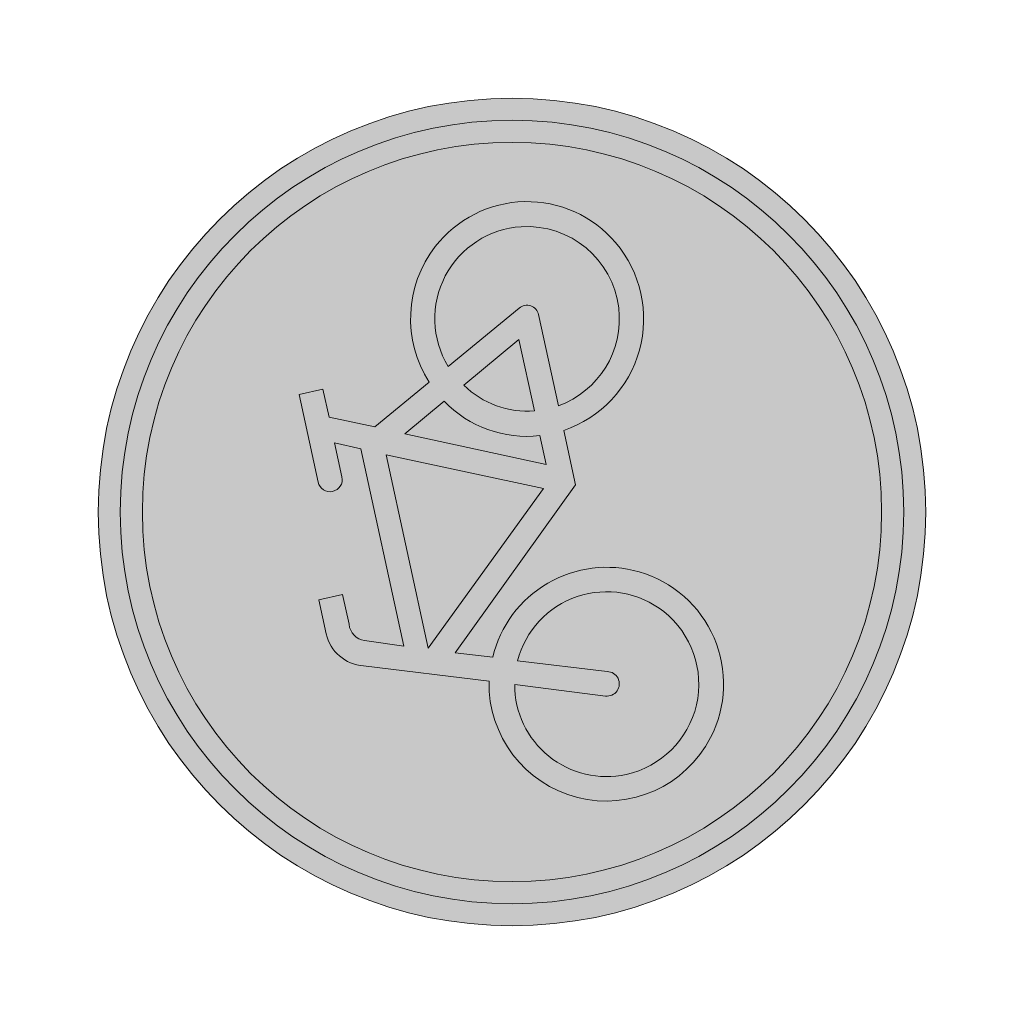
# Model space of a CAD drawing. Header units: metres. Extents: x 115632 to 117830, y 479690 to 480411.
# Tile 18 of 20: x 117153.97 to 117158.44, y 480357.56 to 480362.02. Entities that reach past the tile are written whole.
import ezdxf

# ---------------------------------------------------------------- set-up
doc = ezdxf.new("R2010")
doc.units = ezdxf.units.M
doc.layers.add('N-WE-VW-VERKEERSTEKEN_BORD_G-S', color=7, linetype='Continuous', lineweight=25)

# ---------------------------------------------------------------- blocks, each defined once
blk = doc.blocks.new('N-SVW-VERKEERSTEKEN_BORD_G11-SO')
at = {"true_color": 0x007dc8}
h = blk.add_hatch(color=152, dxfattribs=at)
h.dxf.hatch_style = 1
h.paths.add_polyline_path([(3.356918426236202, 1.154815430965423), (3.546040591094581, 1.219875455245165, 0.5778775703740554), (-2.833352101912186, 2.456545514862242), (-2.682239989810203, 2.325529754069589, -0.5778775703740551)])
at = {"true_color": 0xffffff}
h = blk.add_hatch(color=7, dxfattribs=at)
h.dxf.hatch_style = 1
h.paths.add_polyline_path([(-2.682239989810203, 2.325529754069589), (-2.531127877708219, 2.194513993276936, -0.5778775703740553), (3.167796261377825, 1.089755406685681), (3.356918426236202, 1.154815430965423, 0.5778775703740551)])
at = {"true_color": 0x007dc8}
h = blk.add_hatch(color=152, dxfattribs=at)
h.dxf.hatch_style = 1
h.paths.add_polyline_path([(3.35, 0, 1), (-3.35, 0, 1)])
h.paths.add_polyline_path([(0.1171692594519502, -0.6154226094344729), (-1.138563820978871, 0.7746088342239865), (-1.249145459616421, 0.4508016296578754, -0.4274709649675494), (-0.7752836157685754, -1.010778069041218, -0.4733002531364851), (-2.380733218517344, -1.323320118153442, -0.7942654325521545), (-1.454465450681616, 0.5297931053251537), (-1.07538349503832, 1.611764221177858, -0.3343475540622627), (-0.7199062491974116, 1.879967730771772), (-0.4040523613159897, 1.880296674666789), (-0.4040523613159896, 1.659197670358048), (-0.68049038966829, 1.659197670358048, 0.3458606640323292), (-0.8541774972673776, 1.553720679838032), (-0.9806130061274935, 1.216871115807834), (0.8516807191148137, 1.216871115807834), (0.9543889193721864, 1.438034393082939), (0.6384872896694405, 1.438034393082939, -1), (0.6384872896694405, 1.659197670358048), (1.451925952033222, 1.659197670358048), (1.451925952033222, 1.438034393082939), (1.191299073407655, 1.438034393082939), (1.017569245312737, 1.051046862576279), (1.309754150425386, 0.4824239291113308, -0.3180092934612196), (2.498367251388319, 0.1682784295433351, -0.476174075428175), (2.185969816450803, -1.43707551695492, -0.5293484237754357), (0.6226761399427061, -0.6154226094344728)], flags=16)
h.paths.add_polyline_path([(0.1487915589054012, -0.323173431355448), (-1.043793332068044, 1.003677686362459), (0.7490367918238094, 1.003677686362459)], flags=0)
h.paths.add_polyline_path([(0.3541436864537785, -0.3942593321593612), (0.8991141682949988, 0.7983255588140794), (1.112307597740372, 0.3876213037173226, 0.2341669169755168), (0.6226761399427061, -0.3942593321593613)], flags=0)
h.paths.add_polyline_path([(-1.174550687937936, -1.151357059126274, -0.6326380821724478), (-2.544374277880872, -0.5048088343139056, -0.4799026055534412), (-1.533456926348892, 0.3086298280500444), (-1.809894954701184, -0.473250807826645, 1.053204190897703), (-1.596637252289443, -0.5364311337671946), (-1.328104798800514, 0.2375439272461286, -0.5422541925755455)], flags=0)
h.paths.add_polyline_path([(0.8516807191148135, -0.6154226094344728), (1.696741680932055, -0.6154226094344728, 0.566150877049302), (1.791544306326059, -0.4574396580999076), (1.412462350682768, 0.2849773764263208, -0.5642606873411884), (2.50826544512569, -0.6325150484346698, -0.3964878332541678), (1.602684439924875, -1.338434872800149, -0.3501344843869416)], flags=0)
h.paths.add_polyline_path([(0.8516807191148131, -0.3942593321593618, -0.2160576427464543), (1.215015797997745, 0.1822691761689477), (1.515106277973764, -0.3942593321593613)], flags=0)
h = blk.add_hatch(color=152, dxfattribs=at)
h.dxf.hatch_style = 1
h.paths.add_polyline_path([(-2.682239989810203, 2.325529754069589), (-2.833352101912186, 2.456545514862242, 0.1804943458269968), (-3.75, 0, 0.4142135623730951), (0, -3.75), (0, -3.55, -0.4142135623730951), (-3.55, 0, -0.1804943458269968)])
at = {"true_color": 0xffffff}
h = blk.add_hatch(color=7, dxfattribs=at)
h.dxf.hatch_style = 1
h.paths.add_polyline_path([(-3.35, 0, -0.1804943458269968), (-2.531127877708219, 2.194513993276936), (-2.682239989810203, 2.325529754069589, 0.1804943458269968), (-3.55, 0, 0.4142135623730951), (0, -3.55), (0, -3.35, -0.4142135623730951)])
h = blk.add_hatch(color=7, dxfattribs=at)
h.dxf.hatch_style = 1
h.paths.add_polyline_path([(1.017569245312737, 1.051046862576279), (1.191299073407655, 1.438034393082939), (1.451925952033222, 1.438034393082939), (1.451925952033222, 1.659197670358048), (0.6384872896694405, 1.659197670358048, 1), (0.6384872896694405, 1.438034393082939), (0.9543889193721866, 1.438034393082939), (0.8516807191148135, 1.216871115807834), (-0.9806130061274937, 1.216871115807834), (-0.8541774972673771, 1.553720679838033, -0.3458606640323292), (-0.680490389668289, 1.659197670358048), (-0.4040523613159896, 1.659197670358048), (-0.4040523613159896, 1.880296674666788), (-0.7199062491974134, 1.879967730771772, 0.3343475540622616), (-1.075383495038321, 1.611764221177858), (-1.454465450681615, 0.5297931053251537, 0.7942654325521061), (-2.380733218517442, -1.323320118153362, 0.4733002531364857), (-0.7752836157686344, -1.010778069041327, 0.427470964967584), (-1.249145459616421, 0.4508016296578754), (-1.138563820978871, 0.7746088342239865), (0.1171692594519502, -0.6154226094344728), (0.6226761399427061, -0.6154226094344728, 0.5293484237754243), (2.18596981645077, -1.437075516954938, 0.4761740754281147), (2.498367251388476, 0.1682784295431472, 0.3180092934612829), (1.309754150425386, 0.4824239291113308)])
h.paths.add_polyline_path([(-1.043793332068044, 1.003677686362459), (0.7490367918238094, 1.003677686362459), (0.1487915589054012, -0.323173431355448)], flags=16)
h.paths.add_polyline_path([(-1.328104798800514, 0.2375439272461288, -0.5422541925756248), (-1.174550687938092, -1.151357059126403, -0.6326380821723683), (-2.544374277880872, -0.5048088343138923, -0.479902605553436), (-1.533456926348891, 0.3086298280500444), (-1.809894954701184, -0.473250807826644, 1.053204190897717), (-1.596637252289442, -0.5364311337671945)], flags=16)
h.paths.add_polyline_path([(0.8991141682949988, 0.7983255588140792), (1.112307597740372, 0.3876213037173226, 0.2341669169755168), (0.6226761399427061, -0.3942593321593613), (0.3541436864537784, -0.3942593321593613)], flags=16)
h.paths.add_polyline_path([(1.215015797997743, 0.1822691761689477), (1.515106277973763, -0.3942593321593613), (0.8516807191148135, -0.3942593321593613, -0.2160576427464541)], flags=16)
h.paths.add_polyline_path([(0.8516807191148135, -0.6154226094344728), (1.696741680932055, -0.6154226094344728, 0.566150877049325), (1.791544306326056, -0.4574396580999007), (1.412462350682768, 0.2849773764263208, -0.5642606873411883), (2.50826544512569, -0.6325150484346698, -0.3964878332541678), (1.602684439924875, -1.338434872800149, -0.3501344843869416)], flags=16)
at = {"true_color": 0x007dc8}
h = blk.add_hatch(color=152, dxfattribs=at)
h.dxf.hatch_style = 1
h.paths.add_polyline_path([(3.75, 0, 0.08302223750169), (3.546040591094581, 1.219875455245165), (3.356918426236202, 1.154815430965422, -0.08302223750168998), (3.55, 0, -0.4142135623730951), (0, -3.55), (0, -3.75, 0.4142135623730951)])
at = {"true_color": 0xffffff}
h = blk.add_hatch(color=7, dxfattribs=at)
h.dxf.hatch_style = 1
h.paths.add_polyline_path([(3.356918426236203, 1.154815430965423), (3.167796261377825, 1.08975540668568, -0.08302223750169), (3.35, 0, -0.4142135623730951), (0, -3.35), (0, -3.55, 0.4142135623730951), (3.55, 0, 0.08302223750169)])
at = {"true_color": 0x007dc8}
h = blk.add_hatch(color=152, dxfattribs=at)
h.dxf.hatch_style = 1
h.paths.add_polyline_path([(0.7490367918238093, 1.003677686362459), (-1.043793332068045, 1.003677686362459), (0.1487915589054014, -0.323173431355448)])
h = blk.add_hatch(color=152, dxfattribs=at)
h.dxf.hatch_style = 1
h.paths.add_polyline_path([(1.112307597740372, 0.3876213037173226), (0.8991141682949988, 0.798325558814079), (0.3541436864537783, -0.3942593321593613), (0.6226761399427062, -0.3942593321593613, -0.2341669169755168)])
h = blk.add_hatch(color=152, dxfattribs=at)
h.dxf.hatch_style = 1
h.paths.add_polyline_path([(-1.328104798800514, 0.2375439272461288), (-1.596637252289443, -0.5364311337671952, -1.053204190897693), (-1.809894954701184, -0.4732508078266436), (-1.533456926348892, 0.3086298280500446, 0.4799026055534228), (-2.544374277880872, -0.5048088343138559, 0.6326380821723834), (-1.174550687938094, -1.151357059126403, 0.5422541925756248)])
h = blk.add_hatch(color=152, dxfattribs=at)
h.dxf.hatch_style = 1
h.paths.add_polyline_path([(2.50826544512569, -0.6325150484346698, 0.5642606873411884), (1.412462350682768, 0.284977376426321), (1.791544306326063, -0.4574396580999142, -0.5661508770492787), (1.696741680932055, -0.6154226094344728), (0.8516807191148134, -0.6154226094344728, 0.3501344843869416), (1.602684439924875, -1.338434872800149, 0.3964878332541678)])
h = blk.add_hatch(color=152, dxfattribs=at)
h.dxf.hatch_style = 1
h.paths.add_polyline_path([(1.215015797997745, 0.1822691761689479, 0.2160576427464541), (0.8516807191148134, -0.3942593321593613), (1.515106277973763, -0.3942593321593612)])
at = {"color": 7, "lineweight": 0, "true_color": 0xffffff}
for points in [[(1.017569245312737, 1.051046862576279), (1.191299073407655, 1.438034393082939), (1.451925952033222, 1.438034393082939), (1.451925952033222, 1.659197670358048), (0.6384872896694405, 1.659197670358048, 0.9999999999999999), (0.6384872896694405, 1.438034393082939), (0.9543889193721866, 1.438034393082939), (0.8516807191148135, 1.216871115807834), (-0.9806130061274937, 1.216871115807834), (-0.8541774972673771, 1.553720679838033, -0.3458606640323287), (-0.680490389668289, 1.659197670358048), (-0.4040523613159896, 1.659197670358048), (-0.4040523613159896, 1.880296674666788), (-0.7199062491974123, 1.879967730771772, 0.3343475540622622), (-1.07538349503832, 1.611764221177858), (-1.454465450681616, 0.5297931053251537, 0.7942654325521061), (-2.380733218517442, -1.323320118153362, 0.4733002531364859), (-0.7752836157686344, -1.010778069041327, 0.4274709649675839), (-1.249145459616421, 0.4508016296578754), (-1.138563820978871, 0.7746088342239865), (0.1171692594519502, -0.6154226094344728), (0.6226761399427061, -0.6154226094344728, 0.5293484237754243), (2.18596981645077, -1.437075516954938, 0.4761740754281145), (2.498367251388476, 0.1682784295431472, 0.3180092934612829), (1.309754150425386, 0.4824239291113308)], [(0.8991141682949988, 0.7983255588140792), (0.3541436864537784, -0.3942593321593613), (0.6226761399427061, -0.3942593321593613, -0.2341669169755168), (1.112307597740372, 0.3876213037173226)], [(-1.328104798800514, 0.2375439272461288, -0.5422541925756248), (-1.174550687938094, -1.151357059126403, -0.6326380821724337), (-2.544374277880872, -0.5048088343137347, -0.479902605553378), (-1.533456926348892, 0.3086298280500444), (-1.809894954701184, -0.473250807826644, 1.053204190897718), (-1.596637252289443, -0.5364311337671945)], [(1.412462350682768, 0.2849773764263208, -0.5642606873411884), (2.50826544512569, -0.6325150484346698, -0.3964878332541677), (1.602684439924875, -1.338434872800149, -0.3501344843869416), (0.8516807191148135, -0.6154226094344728), (1.696741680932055, -0.6154226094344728, 0.5661508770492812), (1.791544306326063, -0.457439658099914)], [(1.515106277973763, -0.3942593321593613), (1.215015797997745, 0.1822691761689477, 0.2160576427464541), (0.8516807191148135, -0.3942593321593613)]]:
    blk.add_lwpolyline(points, format="xyb", close=True, dxfattribs=at)
blk.add_lwpolyline([(0.7490367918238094, 1.003677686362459), (-1.043793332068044, 1.003677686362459), (0.1487915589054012, -0.323173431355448)], close=True, dxfattribs=at)
at = {"color": 152, "lineweight": 0, "true_color": 0x007dc8}
blk.add_circle((0, 0), 3.75, dxfattribs=at)
at = {"color": 7, "lineweight": 0, "true_color": 0xffffff}
for radius in [3.55, 3.35]:
    blk.add_circle((0, 0), radius, dxfattribs=at)

msp = doc.modelspace()

# ---------------------------------------------------------------- block references
at = {"layer": 'N-WE-VW-VERKEERSTEKEN_BORD_G-S', "xscale": 0.4999999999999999, "yscale": 0.4999999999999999, "zscale": 0.4999999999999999, "rotation": 102.2809458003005}
msp.add_blockref('N-SVW-VERKEERSTEKEN_BORD_G11-SO', (117156.2042356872, 480359.7906966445), dxfattribs=at)

doc.saveas('drawing.dxf')
